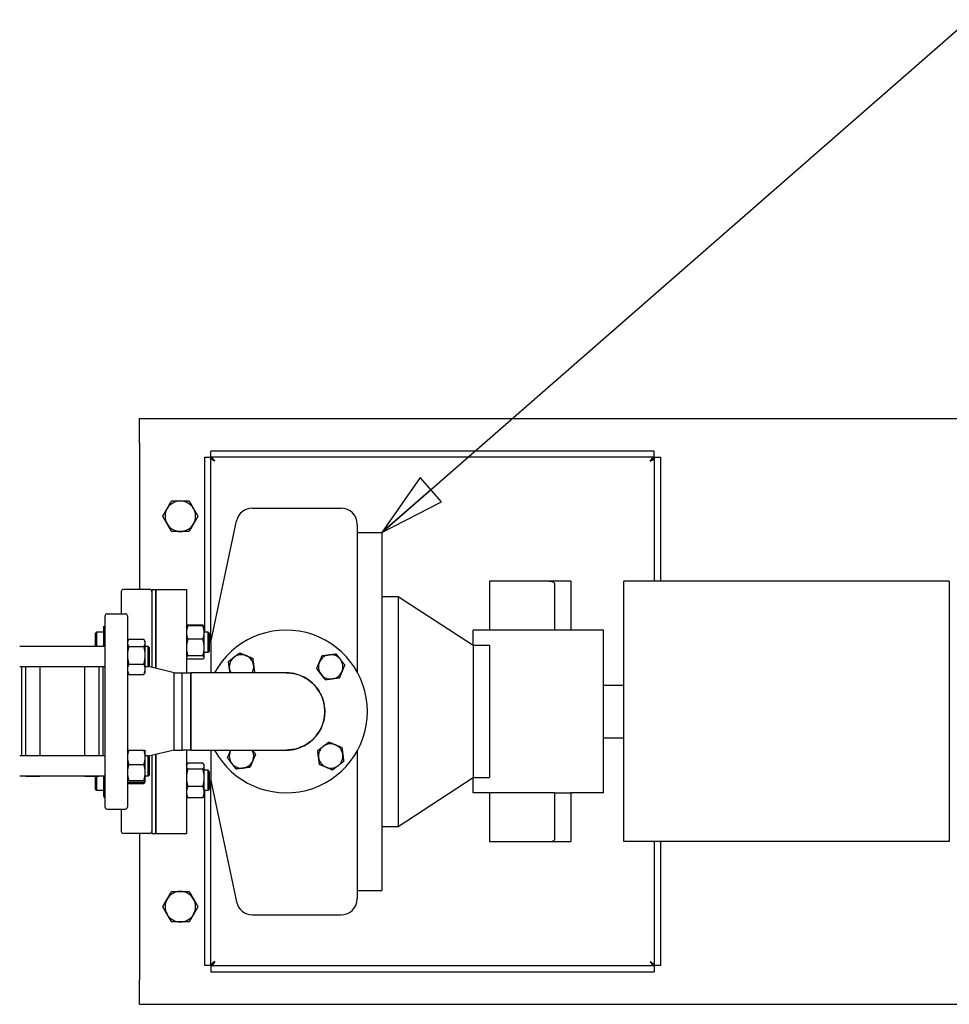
# Paper-space layout 'SHEET_1' of a CAD drawing. Header units: inches. Extents: x 4 to 540, y 12 to 340.
# Tile 92 of 118: x 273 to 302, y 270 to 300. Entities that reach past the tile are written whole.
import ezdxf

# ---------------------------------------------------------------- set-up
doc = ezdxf.new("R2010")
doc.units = ezdxf.units.IN
doc.header["$LTSCALE"] = 16
doc.header["$MEASUREMENT"] = 0
doc.layers.get('0').update_dxf_attribs({"lineweight": 25})
doc.layers.add('DIMEN', color=7, linetype='Continuous', lineweight=25)
doc.styles.get("Standard").update_dxf_attribs({"font": 'arial.ttf'})
doc.dimstyles.new('DEFAULT-ANSI$7', dxfattribs={"dimscale": 16, "dimtxt": 0.125, "dimasz": 0.125, "dimexe": 0.125, "dimexo": 0.0625, "dimgap": 0.031496, "dimtad": 0, "dimtih": 1, "dimtoh": 1, "dimrnd": 1e-08, "dimzin": 4, "dimdsep": 46, "dimtxsty": 'Standard', "dimblk": 'Filled-1', "dimcen": 0.09, "dimdle": 0.393701, "dimclrd": 256, "dimclre": 256, "dimclrt": 256, "dimadec": 0, "dimazin": 1, "dimtfac": 1.504, "dimtofl": 0, "dimtmove": 0, "dimatfit": 3, "dimldrblk": 'Filled-1', "dimfxl": 1, "dimtolj": 1, "dimtzin": 4, "dimlwd": 25, "dimlwe": 25, "dimarcsym": 0})

# ---------------------------------------------------------------- blocks, each defined once
blk = doc.blocks.new('Filled-1')
at = {"color": 0}
for p, q in [((0, 0), (-1, 0.25)), ((-1, 0.25), (-1, -0.25)), ((-1, 0), (0, 0)), ((-1, -0.25), (0, 0))]:
    blk.add_line(p, q, dxfattribs=at)
at = {"color": 0, "flags": 128}
blk.add_lwpolyline([(-1, -0.25), (0, 0), (-1, 0.25), (-1, -0.25)], dxfattribs=at)
at = {"color": 0}
blk.add_solid([(-1, -0.25), (0, 0), (-1, 0.25), (-1, -0.25)], dxfattribs=at)

psp = doc.layouts.new('SHEET_1')

# ---------------------------------------------------------------- linework, layer by layer
for p, q in [((276.729, 287.191), (276.729, 287.941)), ((276.729, 287.941), (309.542, 287.941)), ((276.729, 287.191), (276.729, 282.691)), ((292.541, 286.941), (278.918, 286.941)), ((278.918, 286.754), (278.918, 286.941)), ((292.541, 286.754), (292.541, 286.941)), ((278.729, 286.753), (278.917, 286.753)), ((278.729, 281.375), (278.729, 286.753)), ((278.917, 281.066), (278.917, 286.753)), ((292.541, 286.754), (278.918, 286.754)), ((292.542, 286.753), (292.729, 286.753)), ((292.542, 286.753), (292.542, 282.941)), ((292.729, 286.753), (292.729, 282.941)), ((280.195, 285.191), (282.917, 285.191)), ((278.917, 281.066), (279.705, 284.795)), ((283.417, 284.691), (283.417, 280.152)), ((283.417, 284.441), (284.167, 284.441)), ((284.167, 284.441), (284.167, 273.441)), ((289.229, 282.941), (287.479, 282.941)), ((287.479, 282.941), (287.479, 281.441)), ((289.979, 282.941), (289.229, 282.941)), ((289.979, 282.941), (289.979, 281.441)), ((291.604, 274.941), (291.604, 282.941)), ((301.604, 282.941), (291.604, 282.941)), ((301.604, 282.941), (301.604, 274.941)), ((276.167, 281.941), (276.167, 282.629)), ((277.042, 282.691), (276.229, 282.691)), ((277.104, 282.691), (277.104, 280.294)), ((277.104, 282.691), (277.229, 282.691)), ((277.229, 280.265), (277.229, 282.691)), ((277.229, 282.691), (278.167, 282.691)), ((277.229, 282.691), (277.229, 280.265)), ((278.167, 282.691), (278.167, 280.13)), ((289.479, 282.882), (289.479, 281.441)), ((284.167, 282.477), (284.667, 282.477)), ((284.667, 282.477), (284.667, 275.406)), ((284.667, 282.477), (286.979, 280.974)), ((275.667, 276.004), (275.667, 281.879)), ((275.729, 281.941), (276.292, 281.941)), ((276.354, 281.879), (276.354, 276.004)), ((275.62, 281.531), (275.624, 281.539)), ((275.62, 281.531), (275.62, 281.366)), ((275.667, 281.572), (275.662, 281.572)), ((278.167, 281.531), (278.171, 281.539)), ((278.171, 281.539), (278.184, 281.56)), ((278.672, 281.595), (278.209, 281.595)), ((278.672, 281.572), (278.209, 281.572)), ((278.709, 281.539), (278.697, 281.56)), ((278.714, 281.531), (278.709, 281.539)), ((278.714, 281.366), (278.714, 281.531)), ((286.979, 280.974), (286.979, 281.441)), ((289.479, 281.441), (286.979, 281.441)), ((289.979, 281.441), (289.479, 281.441)), ((290.979, 281.441), (289.979, 281.441)), ((290.979, 276.441), (290.979, 281.441)), ((275.37, 281.344), (275.401, 281.375)), ((275.37, 280.941), (275.37, 281.344)), ((275.401, 281.375), (275.401, 280.941)), ((275.62, 281.375), (275.401, 281.375)), ((275.62, 281.366), (275.62, 280.933)), ((275.667, 281.16), (275.662, 281.16)), ((276.354, 281.089), (276.381, 281.135)), ((276.396, 281.159), (276.859, 281.159)), ((276.901, 281.089), (276.875, 281.135)), ((278.672, 281.16), (278.209, 281.16)), ((278.839, 281.375), (278.714, 281.375)), ((278.714, 280.905), (278.714, 281.366)), ((278.839, 280.75), (278.839, 281.375)), ((278.87, 281.344), (278.839, 281.375)), ((278.87, 281.344), (278.87, 280.781)), ((275.667, 280.933), (273.044, 280.933)), ((273.229, 280.933), (273.229, 280.941)), ((273.667, 280.941), (273.229, 280.941)), ((273.667, 280.941), (273.667, 280.933)), ((275.042, 280.933), (275.042, 280.941)), ((275.479, 280.941), (275.042, 280.941)), ((275.479, 280.941), (275.479, 280.933)), ((276.396, 280.937), (276.859, 280.937)), ((276.901, 281.048), (276.901, 281.089)), ((276.901, 280.668), (276.901, 281.048)), ((276.995, 280.933), (276.901, 280.933)), ((276.995, 280.308), (276.995, 280.933)), ((277.026, 280.902), (276.995, 280.933)), ((277.026, 280.902), (277.026, 280.339)), ((278.714, 280.601), (278.714, 280.905)), ((278.87, 281.066), (278.917, 281.066)), ((278.917, 281.066), (278.917, 280.129)), ((286.979, 280.974), (286.979, 276.908)), ((286.979, 280.974), (287.479, 280.974)), ((287.479, 280.974), (287.479, 276.908)), ((276.901, 280.24), (276.901, 280.668)), ((278.167, 280.594), (278.171, 280.586)), ((278.672, 280.65), (278.209, 280.65)), ((278.672, 280.553), (278.209, 280.553)), ((278.714, 280.594), (278.709, 280.586)), ((278.839, 280.75), (278.714, 280.75)), ((278.714, 280.594), (278.714, 280.601)), ((278.87, 280.781), (278.839, 280.75)), ((275.667, 280.308), (273.044, 280.308)), ((273.104, 280.308), (273.104, 277.574)), ((273.229, 277.574), (273.229, 280.308)), ((273.667, 280.308), (273.667, 277.574)), ((275.042, 277.574), (275.042, 280.308)), ((275.479, 280.308), (275.479, 277.574)), ((275.604, 277.574), (275.604, 280.308)), ((276.396, 280.398), (276.859, 280.398)), ((276.995, 280.308), (276.901, 280.308)), ((276.901, 280.152), (276.901, 280.24)), ((277.026, 280.339), (276.995, 280.308)), ((277.792, 280.131), (277.005, 280.318)), ((276.354, 280.152), (276.381, 280.107)), ((276.396, 280.082), (276.859, 280.082)), ((276.901, 280.152), (276.875, 280.107)), ((277.792, 277.751), (277.792, 280.131)), ((277.792, 280.131), (278.033, 280.131)), ((278.033, 277.751), (278.033, 280.131)), ((278.033, 277.751), (278.033, 280.131)), ((278.033, 280.131), (278.3, 280.129)), ((281.229, 280.129), (278.3, 280.129)), ((290.979, 279.754), (291.604, 279.754)), ((290.979, 278.129), (291.604, 278.129)), ((275.667, 277.574), (273.044, 277.574)), ((276.354, 277.731), (276.356, 277.733)), ((276.396, 277.755), (276.859, 277.755)), ((276.901, 277.731), (276.9, 277.733)), ((276.901, 277.536), (276.901, 277.731)), ((276.995, 277.574), (276.901, 277.574)), ((276.901, 277.069), (276.901, 277.536)), ((276.995, 276.949), (276.995, 277.574)), ((277.026, 277.543), (276.995, 277.574)), ((277.792, 277.751), (277.005, 277.564)), ((277.026, 277.543), (277.026, 276.981)), ((277.104, 277.588), (277.104, 275.191)), ((277.229, 275.191), (277.229, 277.618)), ((277.229, 277.618), (277.229, 275.191)), ((277.792, 277.751), (278.033, 277.751)), ((278.3, 277.754), (278.033, 277.751)), ((278.167, 277.753), (278.167, 275.191)), ((278.3, 277.754), (281.229, 277.754)), ((278.917, 277.754), (278.917, 276.816)), ((283.417, 277.731), (283.417, 273.191)), ((276.396, 277.316), (276.859, 277.316)), ((278.167, 277.289), (278.184, 277.318)), ((278.672, 277.352), (278.209, 277.352)), ((278.714, 277.289), (278.697, 277.318)), ((278.714, 277.261), (278.714, 277.289)), ((278.714, 276.904), (278.714, 277.261)), ((275.667, 276.949), (273.044, 276.949)), ((273.229, 276.941), (273.229, 276.949)), ((273.667, 276.941), (273.229, 276.941)), ((273.667, 276.949), (273.667, 276.941)), ((275.042, 276.941), (275.042, 276.949)), ((275.479, 276.941), (275.042, 276.941)), ((275.37, 276.539), (275.37, 276.941)), ((275.401, 276.941), (275.401, 276.507)), ((275.479, 276.949), (275.479, 276.941)), ((275.62, 276.949), (275.62, 276.904)), ((275.62, 276.904), (275.62, 276.463)), ((276.901, 276.796), (276.901, 277.069)), ((276.995, 276.949), (276.901, 276.949)), ((277.026, 276.981), (276.995, 276.949)), ((278.672, 277.171), (278.209, 277.171)), ((278.839, 277.132), (278.714, 277.132)), ((278.714, 276.463), (278.714, 276.904)), ((278.839, 276.507), (278.839, 277.132)), ((278.87, 277.101), (278.839, 277.132)), ((278.87, 277.101), (278.87, 276.539)), ((284.667, 275.406), (286.979, 276.908)), ((286.979, 276.908), (287.479, 276.908)), ((286.979, 276.441), (286.979, 276.908)), ((275.667, 276.638), (275.662, 276.638)), ((276.354, 276.793), (276.356, 276.791)), ((276.356, 276.791), (276.381, 276.748)), ((276.396, 276.823), (276.859, 276.823)), ((276.396, 276.768), (276.859, 276.768)), ((276.396, 276.723), (276.859, 276.723)), ((276.9, 276.791), (276.875, 276.748)), ((276.901, 276.793), (276.9, 276.791)), ((276.901, 276.793), (276.901, 276.796)), ((278.672, 276.638), (278.209, 276.638)), ((278.87, 276.816), (278.917, 276.816)), ((278.917, 276.816), (279.705, 273.088)), ((278.917, 271.129), (278.917, 276.816)), ((275.37, 276.539), (275.401, 276.507)), ((275.62, 276.507), (275.401, 276.507)), ((275.62, 276.463), (275.62, 276.351)), ((275.62, 276.351), (275.637, 276.322)), ((275.667, 276.288), (275.662, 276.288)), ((278.167, 276.351), (278.184, 276.322)), ((278.672, 276.288), (278.209, 276.288)), ((278.714, 276.351), (278.697, 276.322)), ((278.839, 276.507), (278.714, 276.507)), ((278.714, 276.351), (278.714, 276.463)), ((278.729, 271.129), (278.729, 276.507)), ((278.87, 276.539), (278.839, 276.507)), ((289.479, 276.441), (286.979, 276.441)), ((287.479, 276.441), (287.479, 274.941)), ((289.479, 276.441), (289.479, 275.001)), ((289.479, 276.441), (289.979, 276.441)), ((289.979, 276.441), (289.979, 274.941)), ((290.979, 276.441), (289.979, 276.441)), ((275.729, 275.941), (276.292, 275.941)), ((276.167, 275.254), (276.167, 275.941)), ((284.167, 275.406), (284.667, 275.406)), ((277.042, 275.191), (276.229, 275.191)), ((276.729, 275.191), (276.729, 270.691)), ((277.104, 275.191), (277.229, 275.191)), ((277.229, 275.191), (278.167, 275.191)), ((287.479, 274.941), (289.229, 274.941)), ((289.229, 274.941), (289.979, 274.941)), ((301.604, 274.941), (291.604, 274.941)), ((292.542, 274.941), (292.542, 271.129)), ((292.729, 274.941), (292.729, 271.129)), ((283.417, 273.441), (284.167, 273.441)), ((280.195, 272.691), (282.917, 272.691)), ((278.917, 271.129), (278.729, 271.129)), ((278.918, 271.129), (278.918, 270.941)), ((278.918, 271.129), (292.541, 271.129)), ((292.541, 271.129), (292.541, 270.941)), ((292.729, 271.129), (292.542, 271.129)), ((278.918, 270.941), (292.541, 270.941)), ((276.729, 269.941), (276.729, 270.691)), ((276.729, 269.941), (324.729, 269.941))]:
    psp.add_line(p, q)
for centre, radius, start, end in [((277.979, 284.941), 0.469, 90, 150), ((277.979, 284.941), 0.469, 30, 90), ((277.979, 284.941), 0.469, 150, 210), ((277.979, 284.941), 0.469, 330, 30), ((280.195, 284.691), 0.5, 90, 168.0571), ((282.917, 284.691), 0.5, 0, 90), ((277.979, 284.941), 0.469, 210, 270), ((277.979, 284.941), 0.469, 270, 330), ((276.229, 282.629), 0.0625, 90, 180), ((277.042, 282.629), 0.0625, 0, 90), ((275.729, 281.879), 0.0625, 90, 180), ((276.292, 281.879), 0.0625, 0, 90), ((281.229, 278.941), 2.5, 208.3594, 151.6406), ((279.859, 280.311), 0.375, 127.5135, 187.5135), ((279.859, 280.311), 0.375, 67.5135, 127.5135), ((279.859, 280.311), 0.375, 7.5135, 67.5135), ((282.599, 280.311), 0.375, 97.5135, 157.5135), ((282.599, 280.311), 0.375, 37.5135, 97.5135), ((282.599, 280.311), 0.375, 337.5135, 37.5135), ((279.859, 280.311), 0.375, 187.5135, 209.1251), ((279.859, 280.311), 0.375, 330.8749, 7.5135), ((282.599, 280.311), 0.375, 157.5135, 217.5135), ((281.229, 278.941), 1.19, 266.2854, 93.7146), ((281.229, 278.941), 1.19, 266.2854, 93.7146), ((282.599, 280.311), 0.375, 217.5135, 277.5135), ((282.599, 280.311), 0.375, 277.5135, 337.5135), ((282.599, 277.571), 0.375, 127.5135, 187.5135), ((282.599, 277.571), 0.375, 67.5135, 127.5135), ((282.599, 277.571), 0.375, 7.5135, 67.5135), ((279.859, 277.571), 0.375, 157.5135, 217.5135), ((279.859, 277.571), 0.375, 150.8749, 157.5135), ((279.859, 277.571), 0.375, 337.5135, 29.1251), ((282.599, 277.571), 0.375, 187.5135, 247.5135), ((282.599, 277.571), 0.375, 307.5135, 7.5135), ((279.859, 277.571), 0.375, 217.5135, 277.5135), ((279.859, 277.571), 0.375, 277.5135, 337.5135), ((282.599, 277.571), 0.375, 247.5135, 307.5135), ((275.729, 276.004), 0.0625, 180, 270), ((276.292, 276.004), 0.0625, 270, 0), ((276.229, 275.254), 0.0625, 180, 270), ((277.042, 275.254), 0.0625, 270, 0), ((277.979, 272.941), 0.469, 90, 150), ((277.979, 272.941), 0.469, 30, 90), ((277.979, 272.941), 0.469, 150, 210), ((277.979, 272.941), 0.469, 330, 30), ((280.195, 273.191), 0.5, 191.9429, 270), ((282.917, 273.191), 0.5, 270, 0), ((277.979, 272.941), 0.469, 210, 270), ((277.979, 272.941), 0.469, 270, 330)]:
    psp.add_arc(centre, radius, start, end)
for centre, major_axis, start_param, end_param in [((289.229, 282.882), (-0.25, 0), 3.141593, 4.712389), ((289.229, 275.001), (0.25, 0), 4.712389, 6.283185)]:
    psp.add_ellipse(centre, major_axis=major_axis, ratio=0.237624, start_param=start_param, end_param=end_param)
for points, knots in [([(279.042, 286.629), (279, 286.655), (278.958, 286.682), (278.936, 286.709), (278.924, 286.724), (278.917, 286.738), (278.917, 286.753)], [0, 0, 0, 0, 0.644181, 0.644181, 0.644181, 1, 1, 1, 1]), ([(279.042, 286.629), (279.015, 286.671), (278.988, 286.712), (278.962, 286.735), (278.947, 286.747), (278.932, 286.754), (278.918, 286.754)], [0, 0, 0, 0, 0.644181, 0.644181, 0.644181, 1, 1, 1, 1]), ([(292.417, 286.629), (292.444, 286.671), (292.47, 286.712), (292.497, 286.735), (292.512, 286.747), (292.526, 286.754), (292.541, 286.754)], [0, 0, 0, 0, 0.644181, 0.644181, 0.644181, 1, 1, 1, 1]), ([(292.417, 286.629), (292.459, 286.655), (292.5, 286.682), (292.523, 286.709), (292.535, 286.724), (292.542, 286.738), (292.542, 286.753)], [0, 0, 0, 0, 0.644181, 0.644181, 0.644181, 1, 1, 1, 1]), ([(278.3, 277.754), (278.3, 277.754), (278.3, 277.772), (278.3, 277.856), (278.301, 277.94), (278.301, 278.158), (278.301, 278.288), (278.301, 278.582), (278.301, 278.748), (278.301, 279.094), (278.301, 279.276), (278.301, 279.597), (278.301, 279.739), (278.301, 279.965), (278.3, 280.049), (278.3, 280.117), (278.3, 280.129), (278.3, 280.129)], [-8.704761, -8.704761, -8.704761, -8.704761, -7.875496, -7.875496, -6.6975, -6.6975, -5.579306, -5.579306, -4.415028, -4.415028, -3.151371, -3.151371, -1.935573, -1.935573, -0.684377, -0.684377, 0, 0, 0, 0]), ([(278.3, 280.129), (278.3, 280.129), (278.3, 280.117), (278.3, 280.049), (278.301, 279.965), (278.301, 279.739), (278.301, 279.597), (278.301, 279.276), (278.301, 279.094), (278.301, 278.748), (278.301, 278.582), (278.301, 278.288), (278.301, 278.158), (278.301, 277.94), (278.3, 277.856), (278.3, 277.772), (278.3, 277.754), (278.3, 277.754)], [0, 0, 0, 0, 0.684377, 0.684377, 1.935573, 1.935573, 3.151371, 3.151371, 4.415028, 4.415028, 5.579306, 5.579306, 6.6975, 6.6975, 7.875496, 7.875496, 8.704761, 8.704761, 8.704761, 8.704761]), ([(281.229, 280.129), (281.327, 280.129), (281.425, 280.117), (281.693, 280.049), (281.856, 279.965), (282.126, 279.739), (282.234, 279.597), (282.382, 279.276), (282.42, 279.094), (282.412, 278.748), (282.373, 278.582), (282.233, 278.288), (282.135, 278.158), (281.889, 277.94), (281.739, 277.856), (281.465, 277.772), (281.347, 277.754), (281.229, 277.754)], [-17.41445, -17.41445, -17.41445, -17.41445, -16.730073, -16.730073, -15.478877, -15.478877, -14.263079, -14.263079, -12.999422, -12.999422, -11.835144, -11.835144, -10.71695, -10.71695, -9.538954, -9.538954, -8.709642, -8.709642, -8.709642, -8.709642]), ([(282.416, 278.941), (282.416, 278.932), (282.416, 278.923), (282.412, 278.748), (282.373, 278.582), (282.233, 278.288), (282.135, 278.158), (281.889, 277.94), (281.739, 277.856), (281.465, 277.772), (281.347, 277.754), (281.229, 277.754)], [-13.06307, -13.06307, -13.06307, -13.06307, -12.99942, -12.99942, -11.835141, -11.835141, -10.716948, -10.716948, -9.538952, -9.538952, -8.709642, -8.709642, -8.709642, -8.709642]), ([(279.042, 271.254), (279, 271.227), (278.958, 271.2), (278.936, 271.174), (278.924, 271.159), (278.917, 271.144), (278.917, 271.129)], [0, 0, 0, 0, 0.644181, 0.644181, 0.644181, 1, 1, 1, 1]), ([(279.042, 271.254), (279.015, 271.212), (278.988, 271.17), (278.962, 271.148), (278.947, 271.135), (278.932, 271.129), (278.918, 271.129)], [0, 0, 0, 0, 0.644181, 0.644181, 0.644181, 1, 1, 1, 1]), ([(292.417, 271.254), (292.459, 271.227), (292.5, 271.2), (292.523, 271.174), (292.535, 271.159), (292.542, 271.144), (292.542, 271.129)], [0, 0, 0, 0, 0.644181, 0.644181, 0.644181, 1, 1, 1, 1]), ([(292.417, 271.254), (292.444, 271.212), (292.47, 271.17), (292.497, 271.148), (292.512, 271.135), (292.526, 271.129), (292.541, 271.129)], [0, 0, 0, 0, 0.644181, 0.644181, 0.644181, 1, 1, 1, 1])]:
    psp.add_open_spline(points, degree=3, knots=knots)
for points, weights in [([(277.573, 285.176), (277.636, 285.285), (277.709, 285.41)], [1, 1.0379548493, 1]), ([(277.709, 285.41), (277.854, 285.41), (277.979, 285.41)], [1, 1.0379548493, 1]), ([(277.979, 285.41), (278.105, 285.41), (278.25, 285.41)], [1, 1.0379548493, 1]), ([(278.25, 285.41), (278.323, 285.285), (278.386, 285.176)], [1, 1.0379548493, 1]), ([(277.438, 284.941), (277.51, 285.067), (277.573, 285.176)], [1, 1.0379548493, 1]), ([(278.386, 285.176), (278.448, 285.067), (278.521, 284.941)], [1, 1.0379548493, 1]), ([(277.573, 284.707), (277.51, 284.816), (277.438, 284.941)], [1, 1.0379548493, 1]), ([(278.521, 284.941), (278.448, 284.816), (278.386, 284.707)], [1, 1.0379548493, 1]), ([(277.709, 284.472), (277.636, 284.598), (277.573, 284.707)], [1, 1.0379548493, 1]), ([(277.979, 284.472), (277.854, 284.472), (277.709, 284.472)], [1, 1.0379548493, 1]), ([(278.25, 284.472), (278.105, 284.472), (277.979, 284.472)], [1, 1.0379548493, 1]), ([(278.386, 284.707), (278.323, 284.598), (278.25, 284.472)], [1, 1.0379548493, 1]), ([(275.662, 281.572), (275.62, 281.462), (275.62, 281.366)], [1.10906450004, 1.0930923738, 1]), ([(275.624, 281.539), (275.633, 281.555), (275.662, 281.572)], [1.05152153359, 1.09818473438, 1.10906450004]), ([(278.209, 281.572), (278.167, 281.462), (278.167, 281.366)], [1.10906450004, 1.0930923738, 1]), ([(278.171, 281.539), (278.18, 281.555), (278.209, 281.572)], [1.05152153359, 1.09818473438, 1.10906450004]), ([(278.209, 281.595), (278.187, 281.569), (278.176, 281.546)], [1.10906450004, 1.10058521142, 1.07037081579]), ([(278.704, 281.546), (278.694, 281.569), (278.672, 281.595)], [1.07037081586, 1.10058521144, 1.10906450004]), ([(278.672, 281.572), (278.7, 281.555), (278.709, 281.539)], [1.10906450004, 1.09818473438, 1.0515215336]), ([(278.714, 281.366), (278.714, 281.462), (278.672, 281.572)], [1, 1.0930923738, 1.10906450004]), ([(275.62, 281.366), (275.62, 281.27), (275.662, 281.16)], [1, 1.0930923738, 1.10906450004]), ([(275.662, 281.16), (275.625, 281.039), (275.621, 280.933)], [1.10906450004, 1.09484238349, 1.01947379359]), ([(276.396, 281.159), (276.354, 281.1), (276.354, 281.048)], [1.10906450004, 1.0930923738, 1]), ([(276.901, 281.048), (276.901, 281.1), (276.859, 281.159)], [1, 1.0930923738, 1.10906450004]), ([(278.167, 281.366), (278.167, 281.27), (278.209, 281.16)], [1, 1.0930923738, 1.10906450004]), ([(278.209, 281.16), (278.167, 281.023), (278.167, 280.905)], [1.10906450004, 1.0930923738, 1]), ([(278.672, 281.16), (278.714, 281.27), (278.714, 281.366)], [1.10906450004, 1.0930923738, 1]), ([(278.714, 280.905), (278.714, 281.023), (278.672, 281.16)], [1, 1.0930923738, 1.10906450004]), ([(276.354, 281.048), (276.354, 280.996), (276.396, 280.937)], [1, 1.0930923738, 1.10906450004]), ([(276.396, 280.937), (276.354, 280.793), (276.354, 280.668)], [1.10906450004, 1.0930923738, 1]), ([(276.859, 280.937), (276.901, 280.996), (276.901, 281.048)], [1.10906450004, 1.0930923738, 1]), ([(276.901, 280.668), (276.901, 280.793), (276.859, 280.937)], [1, 1.0930923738, 1.10906450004]), ([(278.167, 280.905), (278.167, 280.787), (278.209, 280.65)], [1, 1.0930923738, 1.10906450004]), ([(278.672, 280.65), (278.714, 280.787), (278.714, 280.905)], [1.10906450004, 1.0930923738, 1]), ([(276.354, 280.668), (276.354, 280.543), (276.396, 280.398)], [1, 1.0930923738, 1.10906450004]), ([(276.859, 280.398), (276.901, 280.543), (276.901, 280.668)], [1.10906450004, 1.0930923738, 1]), ([(278.209, 280.65), (278.167, 280.624), (278.167, 280.601)], [1.10906450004, 1.0930923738, 1]), ([(278.167, 280.601), (278.167, 280.579), (278.209, 280.553)], [1, 1.0930923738, 1.10906450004]), ([(278.714, 280.601), (278.714, 280.624), (278.672, 280.65)], [1, 1.0930923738, 1.10906450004]), ([(278.672, 280.553), (278.714, 280.579), (278.714, 280.601)], [1.10906450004, 1.0930923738, 1]), ([(279.459, 280.477), (279.551, 280.548), (279.631, 280.609)], [1, 1.0379548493, 1]), ([(279.631, 280.609), (279.711, 280.67), (279.803, 280.741)], [1, 1.0379548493, 1]), ([(279.803, 280.741), (279.91, 280.696), (280.003, 280.658)], [1, 1.0379548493, 1]), ([(280.003, 280.658), (280.096, 280.619), (280.203, 280.575)], [1, 1.0379548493, 1]), ([(280.203, 280.575), (280.218, 280.46), (280.231, 280.36)], [1, 1.0379548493, 1]), ([(282.253, 280.455), (282.291, 280.548), (282.336, 280.655)], [1, 1.0379548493, 1]), ([(282.336, 280.655), (282.451, 280.67), (282.55, 280.683)], [1, 1.0379548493, 1]), ([(282.55, 280.683), (282.65, 280.696), (282.765, 280.711)], [1, 1.0379548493, 1]), ([(282.765, 280.711), (282.836, 280.619), (282.897, 280.54)], [1, 1.0379548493, 1]), ([(282.897, 280.54), (282.958, 280.46), (283.029, 280.368)], [1, 1.0379548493, 1]), ([(276.396, 280.398), (276.354, 280.314), (276.354, 280.24)], [1.10906450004, 1.0930923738, 1]), ([(276.354, 280.24), (276.354, 280.167), (276.396, 280.082)], [1, 1.0930923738, 1.10906450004]), ([(276.901, 280.24), (276.901, 280.314), (276.859, 280.398)], [1, 1.0930923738, 1.10906450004]), ([(276.859, 280.082), (276.901, 280.167), (276.901, 280.24)], [1.10906450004, 1.0930923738, 1]), ([(279.488, 280.262), (279.474, 280.362), (279.459, 280.477)], [1, 1.0379548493, 1]), ([(279.505, 280.129), (279.496, 280.198), (279.488, 280.262)], [1.01746503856, 1.0243347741, 1]), ([(280.231, 280.36), (280.244, 280.261), (280.259, 280.146)], [1, 1.0379548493, 1]), ([(282.17, 280.255), (282.214, 280.362), (282.253, 280.455)], [1, 1.0379548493, 1]), ([(282.302, 280.083), (282.241, 280.163), (282.17, 280.255)], [1, 1.0379548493, 1]), ([(283.029, 280.368), (282.984, 280.261), (282.946, 280.168)], [1, 1.0379548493, 1]), ([(276.396, 280.082), (276.387, 280.095), (276.381, 280.107)], [1.10906450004, 1.10566372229, 1.09876671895]), ([(276.875, 280.107), (276.868, 280.095), (276.859, 280.082)], [1.09876671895, 1.10566372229, 1.10906450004]), ([(280.259, 280.146), (280.248, 280.137), (280.237, 280.129)], [1, 1.00446269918, 1.00787595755]), ([(282.434, 279.911), (282.363, 280.003), (282.302, 280.083)], [1, 1.0379548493, 1]), ([(282.648, 279.94), (282.549, 279.926), (282.434, 279.911)], [1, 1.0379548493, 1]), ([(282.863, 279.968), (282.748, 279.953), (282.648, 279.94)], [1, 1.0379548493, 1]), ([(282.946, 280.168), (282.907, 280.075), (282.863, 279.968)], [1, 1.0379548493, 1]), ([(282.199, 277.737), (282.291, 277.808), (282.371, 277.869)], [1, 1.0379548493, 1]), ([(282.371, 277.869), (282.451, 277.93), (282.543, 278.001)], [1, 1.0379548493, 1]), ([(282.543, 278.001), (282.65, 277.956), (282.743, 277.918)], [1, 1.0379548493, 1]), ([(282.743, 277.918), (282.836, 277.879), (282.943, 277.835)], [1, 1.0379548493, 1]), ([(282.943, 277.835), (282.958, 277.72), (282.971, 277.62)], [1, 1.0379548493, 1]), ([(276.396, 277.755), (276.354, 277.638), (276.354, 277.536)], [1.10906450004, 1.0930923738, 1]), ([(276.354, 277.536), (276.354, 277.434), (276.396, 277.316)], [1, 1.0930923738, 1.10906450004]), ([(276.356, 277.733), (276.362, 277.743), (276.396, 277.755)], [1.03012463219, 1.09587787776, 1.10906450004]), ([(276.859, 277.755), (276.894, 277.743), (276.9, 277.733)], [1.10906450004, 1.09587787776, 1.0301246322]), ([(276.901, 277.536), (276.901, 277.638), (276.859, 277.755)], [1, 1.0930923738, 1.10906450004]), ([(276.859, 277.316), (276.901, 277.434), (276.901, 277.536)], [1.10906450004, 1.0930923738, 1]), ([(279.43, 277.515), (279.474, 277.622), (279.513, 277.715)], [1, 1.0379548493, 1]), ([(279.562, 277.343), (279.501, 277.423), (279.43, 277.515)], [1, 1.0379548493, 1]), ([(279.513, 277.715), (279.521, 277.734), (279.529, 277.754)], [1, 1.00773408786, 1.01231621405]), ([(280.192, 277.754), (280.237, 277.695), (280.289, 277.628)], [1.0152469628, 1.02739137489, 1]), ([(280.289, 277.628), (280.244, 277.521), (280.206, 277.428)], [1, 1.0379548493, 1]), ([(282.228, 277.522), (282.214, 277.622), (282.199, 277.737)], [1, 1.0379548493, 1]), ([(282.256, 277.308), (282.241, 277.423), (282.228, 277.522)], [1, 1.0379548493, 1]), ([(282.971, 277.62), (282.984, 277.521), (282.999, 277.406)], [1, 1.0379548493, 1]), ([(276.396, 277.316), (276.354, 277.184), (276.354, 277.069)], [1.10906450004, 1.0930923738, 1]), ([(276.901, 277.069), (276.901, 277.184), (276.859, 277.316)], [1, 1.0930923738, 1.10906450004]), ([(278.209, 277.352), (278.167, 277.304), (278.167, 277.261)], [1.10906450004, 1.0930923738, 1]), ([(278.167, 277.261), (278.167, 277.219), (278.209, 277.171)], [1, 1.0930923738, 1.10906450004]), ([(278.714, 277.261), (278.714, 277.304), (278.672, 277.352)], [1, 1.0930923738, 1.10906450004]), ([(278.672, 277.171), (278.714, 277.219), (278.714, 277.261)], [1.10906450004, 1.0930923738, 1]), ([(279.694, 277.171), (279.623, 277.263), (279.562, 277.343)], [1, 1.0379548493, 1]), ([(279.908, 277.199), (279.809, 277.186), (279.694, 277.171)], [1, 1.0379548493, 1]), ([(280.123, 277.228), (280.008, 277.213), (279.908, 277.199)], [1, 1.0379548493, 1]), ([(280.206, 277.428), (280.167, 277.335), (280.123, 277.228)], [1, 1.0379548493, 1]), ([(282.456, 277.225), (282.363, 277.263), (282.256, 277.308)], [1, 1.0379548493, 1]), ([(282.656, 277.142), (282.549, 277.186), (282.456, 277.225)], [1, 1.0379548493, 1]), ([(282.828, 277.274), (282.748, 277.213), (282.656, 277.142)], [1, 1.0379548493, 1]), ([(282.999, 277.406), (282.907, 277.335), (282.828, 277.274)], [1, 1.0379548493, 1]), ([(275.621, 276.949), (275.62, 276.927), (275.62, 276.904)], [1.02930182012, 1.01575542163, 1]), ([(275.62, 276.904), (275.62, 276.781), (275.662, 276.638)], [1, 1.0930923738, 1.10906450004]), ([(276.354, 277.069), (276.354, 276.955), (276.396, 276.823)], [1, 1.0930923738, 1.10906450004]), ([(276.859, 276.823), (276.901, 276.955), (276.901, 277.069)], [1.10906450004, 1.0930923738, 1]), ([(278.209, 277.171), (278.167, 277.028), (278.167, 276.904)], [1.10906450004, 1.0930923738, 1]), ([(278.167, 276.904), (278.167, 276.781), (278.209, 276.638)], [1, 1.0930923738, 1.10906450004]), ([(278.714, 276.904), (278.714, 277.028), (278.672, 277.171)], [1, 1.0930923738, 1.10906450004]), ([(278.672, 276.638), (278.714, 276.781), (278.714, 276.904)], [1.10906450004, 1.0930923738, 1]), ([(275.662, 276.638), (275.62, 276.544), (275.62, 276.463)], [1.10906450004, 1.0930923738, 1]), ([(276.396, 276.823), (276.354, 276.808), (276.354, 276.796)], [1.10906450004, 1.0930923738, 1]), ([(276.354, 276.796), (276.354, 276.783), (276.396, 276.768)], [1, 1.0930923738, 1.10906450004]), ([(276.373, 276.778), (276.382, 276.752), (276.396, 276.723)], [1.0896146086, 1.10369594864, 1.10906450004]), ([(276.396, 276.723), (276.387, 276.736), (276.381, 276.748)], [1.10906450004, 1.10566372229, 1.09876671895]), ([(276.901, 276.796), (276.901, 276.808), (276.859, 276.823)], [1, 1.0930923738, 1.10906450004]), ([(276.859, 276.768), (276.901, 276.783), (276.901, 276.796)], [1.10906450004, 1.0930923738, 1]), ([(276.859, 276.723), (276.873, 276.752), (276.882, 276.778)], [1.10906450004, 1.10369594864, 1.08961460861]), ([(276.875, 276.748), (276.868, 276.736), (276.859, 276.723)], [1.09876671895, 1.10566372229, 1.10906450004]), ([(278.209, 276.638), (278.167, 276.544), (278.167, 276.463)], [1.10906450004, 1.0930923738, 1]), ([(278.714, 276.463), (278.714, 276.544), (278.672, 276.638)], [1, 1.0930923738, 1.10906450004]), ([(275.62, 276.463), (275.62, 276.381), (275.662, 276.288)], [1, 1.0930923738, 1.10906450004]), ([(275.662, 276.288), (275.646, 276.306), (275.637, 276.322)], [1.10906450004, 1.10307861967, 1.08626097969]), ([(278.167, 276.463), (278.167, 276.381), (278.209, 276.288)], [1, 1.0930923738, 1.10906450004]), ([(278.209, 276.288), (278.193, 276.306), (278.184, 276.322)], [1.10906450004, 1.10307861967, 1.08626097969]), ([(278.672, 276.288), (278.714, 276.381), (278.714, 276.463)], [1.10906450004, 1.0930923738, 1]), ([(278.697, 276.322), (278.687, 276.306), (278.672, 276.288)], [1.0862609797, 1.10307861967, 1.10906450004]), ([(277.573, 273.176), (277.636, 273.285), (277.709, 273.41)], [1, 1.0379548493, 1]), ([(277.709, 273.41), (277.854, 273.41), (277.979, 273.41)], [1, 1.0379548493, 1]), ([(277.979, 273.41), (278.105, 273.41), (278.25, 273.41)], [1, 1.0379548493, 1]), ([(278.25, 273.41), (278.323, 273.285), (278.386, 273.176)], [1, 1.0379548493, 1]), ([(277.438, 272.941), (277.51, 273.067), (277.573, 273.176)], [1, 1.0379548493, 1]), ([(277.573, 272.707), (277.51, 272.816), (277.438, 272.941)], [1, 1.0379548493, 1]), ([(278.386, 273.176), (278.448, 273.067), (278.521, 272.941)], [1, 1.0379548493, 1]), ([(278.521, 272.941), (278.448, 272.816), (278.386, 272.707)], [1, 1.0379548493, 1]), ([(277.709, 272.472), (277.636, 272.598), (277.573, 272.707)], [1, 1.0379548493, 1]), ([(278.386, 272.707), (278.323, 272.598), (278.25, 272.472)], [1, 1.0379548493, 1]), ([(277.979, 272.472), (277.854, 272.472), (277.709, 272.472)], [1, 1.0379548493, 1]), ([(278.25, 272.472), (278.105, 272.472), (277.979, 272.472)], [1, 1.0379548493, 1])]:
    psp.add_rational_spline(points, weights, degree=2)
for points in [[(278.3, 280.129), (278.3, 280.129), (278.3, 280.129), (278.3, 280.129)], [(278.3, 280.129), (278.3, 280.129), (278.3, 280.129), (278.3, 280.129)], [(281.229, 280.129), (281.229, 280.129), (281.229, 280.129), (281.229, 280.129)], [(281.229, 280.129), (281.229, 280.129), (281.229, 280.129), (281.229, 280.129)]]:
    psp.add_open_spline(points, degree=3)

# ---------------------------------------------------------------- leaders
at = {"layer": 'DIMEN', "linetype": 'Continuous', "lineweight": 25, "annotation_type": 0, "has_hookline": 1, "hookline_direction": 0, "text_width": 19.738}
psp.add_leader([(284.167, 284.441), (314.44, 310.899), (316.44, 310.899)], dimstyle='DEFAULT-ANSI$7', override={"dimtad": 0}, dxfattribs=at)

doc.saveas('drawing.dxf')
